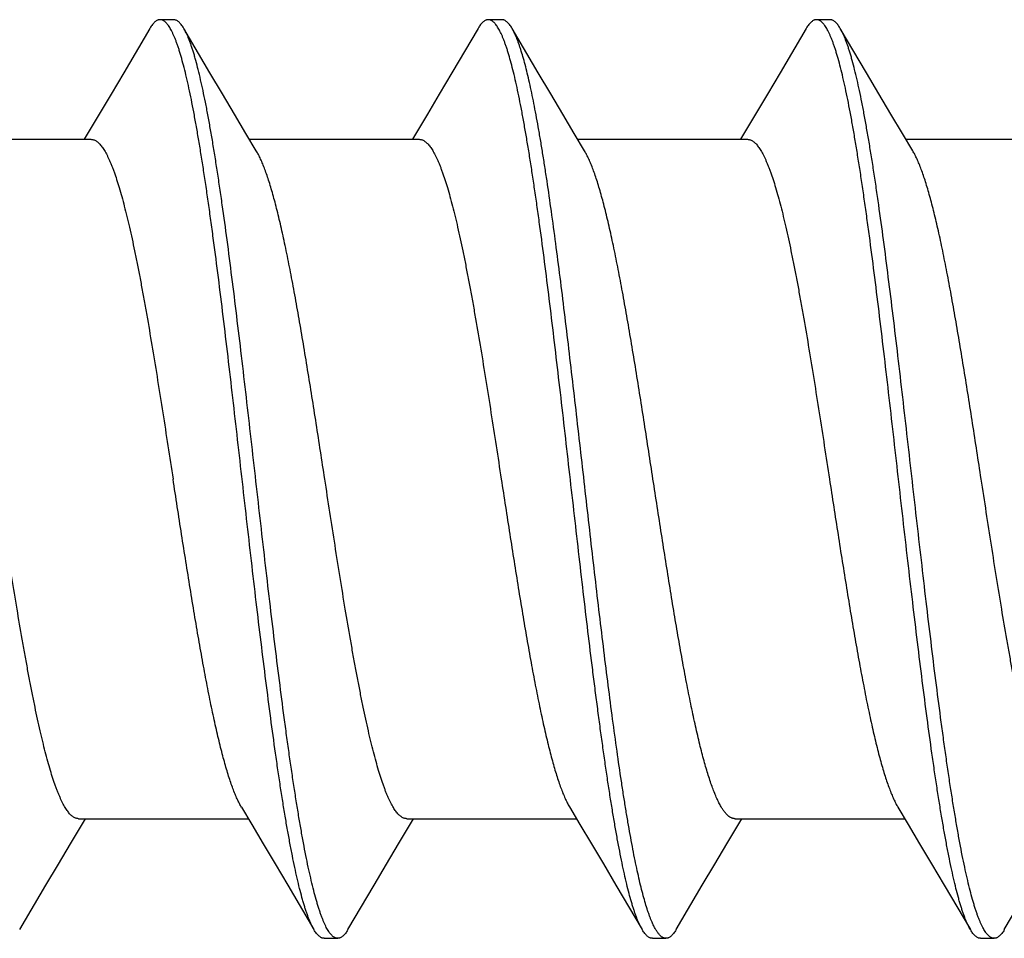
# Model space of a CAD drawing. Header units: feet. Extents: x -114 to 1432, y 355 to 669.
# Tile 64 of 195: x 175.15 to 175.556, y 453.969 to 454.348. Entities that reach past the tile are written whole.
import ezdxf

# ---------------------------------------------------------------- set-up
doc = ezdxf.new("R2010")
doc.units = ezdxf.units.FT
doc.header["$MEASUREMENT"] = 0
doc.layers.add('-HARDWARE', color=7, linetype='Continuous')

# ---------------------------------------------------------------- blocks, each defined once
blk = doc.blocks.new('2.5IN_LAGSCREW')
at = {"layer": '-HARDWARE', "color": 7}
for p, q in [((1219.39559, 512.07626), (1219.38998, 512.07626)), ((1219.53118, 512.07626), (1219.52557, 512.07626)), ((1219.66677, 512.07626), (1219.66116, 512.07626)), ((1219.4106, 512.05435), (1219.39979, 512.07268)), ((1219.54619, 512.05435), (1219.53538, 512.07268)), ((1219.68178, 512.05435), (1219.67097, 512.07268)), ((1219.36481, 512.03719), (1219.35865, 512.02684)), ((1219.5004, 512.03719), (1219.49424, 512.02684)), ((1219.63599, 512.03719), (1219.62982, 512.02684)), ((1219.29133, 512.02684), (1219.36144, 512.02684)), ((1219.42692, 512.02684), (1219.49703, 512.02684)), ((1219.56251, 512.02684), (1219.63262, 512.02684)), ((1219.6981, 512.02684), (1219.76821, 512.02684)), ((1219.55908, 511.75111), (1219.56346, 511.74376)), ((1219.35294, 511.73578), (1219.35913, 511.74617)), ((1219.35633, 511.74617), (1219.42644, 511.74617)), ((1219.48853, 511.73578), (1219.49472, 511.74617)), ((1219.49192, 511.74617), (1219.56203, 511.74617)), ((1219.62412, 511.73578), (1219.63031, 511.74617)), ((1219.62751, 511.74617), (1219.69762, 511.74617)), ((1219.44274, 511.71869), (1219.45357, 511.70032)), ((1219.57833, 511.71869), (1219.58916, 511.70032)), ((1219.71392, 511.71869), (1219.72475, 511.70032)), ((1219.58916, 511.70032), (1219.58761, 511.70344)), ((1219.45777, 511.69674), (1219.46339, 511.69674)), ((1219.59336, 511.69674), (1219.59897, 511.69674)), ((1219.72895, 511.69674), (1219.73456, 511.69674))]:
    blk.add_line(p, q, dxfattribs=at)
for points in [[(1219.38578, 512.07268), (1219.37495, 512.05431), (1219.36977, 512.04555), (1219.36481, 512.03719)], [(1219.52137, 512.07268), (1219.51054, 512.05431), (1219.50535, 512.04555), (1219.5004, 512.03719)], [(1219.65696, 512.07268), (1219.64613, 512.05431), (1219.64094, 512.04555), (1219.63599, 512.03719)], [(1219.42974, 512.02211), (1219.42547, 512.02927), (1219.42074, 512.03723), (1219.41578, 512.04558), (1219.4106, 512.05435)], [(1219.56533, 512.02211), (1219.56106, 512.02927), (1219.55633, 512.03723), (1219.55137, 512.04558), (1219.54619, 512.05435)], [(1219.70092, 512.02211), (1219.69665, 512.02927), (1219.69192, 512.03723), (1219.68696, 512.04558), (1219.68178, 512.05435)], [(1219.42362, 511.75089), (1219.42787, 511.74376), (1219.4326, 511.73581), (1219.43756, 511.72745), (1219.44274, 511.71869)], [(1219.6948, 511.75089), (1219.69905, 511.74376), (1219.70378, 511.73581), (1219.70874, 511.72745), (1219.71392, 511.71869)], [(1219.56346, 511.74376), (1219.56819, 511.73581), (1219.57315, 511.72745), (1219.57833, 511.71869)], [(1219.33199, 511.70032), (1219.3428, 511.71866), (1219.34799, 511.72742), (1219.35294, 511.73578)], [(1219.46758, 511.70032), (1219.47839, 511.71866), (1219.48358, 511.72742), (1219.48853, 511.73578)], [(1219.60317, 511.70032), (1219.61398, 511.71866), (1219.61917, 511.72742), (1219.62412, 511.73578)], [(1219.73876, 511.70032), (1219.74957, 511.71866), (1219.75476, 511.72742), (1219.75971, 511.73578)]]:
    blk.add_lwpolyline(points, dxfattribs=at)
for points, knots in [([(1219.38998, 512.07626), (1219.38989, 512.07626), (1219.38971, 512.07625), (1219.38945, 512.07621), (1219.38919, 512.07614), (1219.38883, 512.076), (1219.38838, 512.07576), (1219.38785, 512.07536), (1219.38733, 512.07485), (1219.3868, 512.07423), (1219.38628, 512.0735), (1219.38595, 512.07297), (1219.38578, 512.07268)], [0, 0, 0, 0, 0.045699, 0.091916, 0.13915, 0.187871, 0.291339, 0.405276, 0.531793, 0.672419, 0.828233, 1, 1, 1, 1]), ([(1219.45357, 511.70032), (1219.4534, 511.70062), (1219.45306, 511.70124), (1219.45256, 511.70223), (1219.45207, 511.70332), (1219.45157, 511.70451), (1219.45107, 511.70579), (1219.45058, 511.70717), (1219.45008, 511.70865), (1219.44959, 511.71021), (1219.44909, 511.71188), (1219.44841, 511.71427), (1219.44757, 511.7175), (1219.44658, 511.72164), (1219.44559, 511.72612), (1219.4446, 511.73095), (1219.44361, 511.73611), (1219.44262, 511.74159), (1219.44163, 511.74737), (1219.44063, 511.75345), (1219.43964, 511.75981), (1219.43865, 511.76644), (1219.43731, 511.77578), (1219.43563, 511.788), (1219.43366, 511.80328), (1219.43168, 511.81927), (1219.4297, 511.83582), (1219.42772, 511.8528), (1219.42508, 511.87588), (1219.42245, 511.89906), (1219.41981, 511.92212), (1219.41783, 511.93906), (1219.41585, 511.95555), (1219.41387, 511.97147), (1219.4122, 511.98429), (1219.41086, 511.99416), (1219.40987, 512.00124), (1219.40888, 512.00806), (1219.40788, 512.01463), (1219.40689, 512.02093), (1219.4059, 512.02695), (1219.40491, 512.03266), (1219.40392, 512.03807), (1219.40293, 512.04316), (1219.40194, 512.04791), (1219.40095, 512.05232), (1219.39996, 512.05638), (1219.39911, 512.05954), (1219.39844, 512.06188), (1219.39794, 512.0635), (1219.39744, 512.06503), (1219.39695, 512.06646), (1219.39645, 512.0678), (1219.39596, 512.06904), (1219.39546, 512.07018), (1219.39496, 512.07123), (1219.39447, 512.07218), (1219.39397, 512.07303), (1219.39348, 512.07378), (1219.39298, 512.07444), (1219.39249, 512.07499), (1219.39199, 512.07545), (1219.39149, 512.07581), (1219.39099, 512.07607), (1219.39048, 512.07622), (1219.39014, 512.07626), (1219.38998, 512.07626)], [0, 0, 0, 0, 0.002665, 0.005556, 0.008677, 0.012029, 0.015615, 0.019435, 0.023489, 0.027776, 0.032297, 0.037049, 0.047241, 0.05834, 0.070327, 0.083182, 0.09688, 0.111395, 0.126699, 0.142762, 0.159551, 0.177033, 0.195172, 0.233269, 0.273528, 0.315616, 0.359183, 0.403864, 0.449287, 0.540835, 0.586194, 0.630769, 0.674188, 0.716089, 0.756123, 0.775336, 0.793959, 0.811954, 0.829284, 0.845914, 0.86181, 0.87694, 0.891275, 0.904787, 0.917449, 0.92924, 0.940138, 0.950126, 0.954774, 0.959191, 0.963374, 0.967323, 0.971039, 0.97452, 0.977769, 0.980787, 0.983576, 0.986141, 0.988487, 0.990622, 0.992557, 0.994308, 0.995894, 0.997345, 0.998699, 1, 1, 1, 1]), ([(1219.39979, 512.07268), (1219.39962, 512.07297), (1219.39929, 512.0735), (1219.39876, 512.07423), (1219.39824, 512.07485), (1219.39772, 512.07536), (1219.39719, 512.07576), (1219.39666, 512.07605), (1219.39621, 512.07619), (1219.39585, 512.07625), (1219.39568, 512.07626), (1219.39559, 512.07626)], [0, 0, 0, 0, 0.171787, 0.327618, 0.46826, 0.594792, 0.70874, 0.812221, 0.908074, 0.954296, 1, 1, 1, 1]), ([(1219.52557, 512.07626), (1219.52548, 512.07626), (1219.5253, 512.07625), (1219.52504, 512.07621), (1219.52478, 512.07614), (1219.52442, 512.076), (1219.52397, 512.07576), (1219.52344, 512.07536), (1219.52292, 512.07485), (1219.52239, 512.07423), (1219.52187, 512.0735), (1219.52154, 512.07297), (1219.52137, 512.07268)], [0, 0, 0, 0, 0.045699, 0.091916, 0.13915, 0.18787, 0.29134, 0.405275, 0.531793, 0.672419, 0.828232, 1, 1, 1, 1]), ([(1219.58761, 511.70344), (1219.58745, 511.70382), (1219.58711, 511.70463), (1219.58663, 511.70589), (1219.58615, 511.70724), (1219.58566, 511.70868), (1219.58518, 511.71021), (1219.58452, 511.71243), (1219.58369, 511.71541), (1219.58273, 511.71926), (1219.58176, 511.72345), (1219.5808, 511.72796), (1219.57983, 511.7328), (1219.57886, 511.73794), (1219.57789, 511.74338), (1219.57693, 511.74912), (1219.57596, 511.75513), (1219.57499, 511.7614), (1219.57402, 511.76793), (1219.57306, 511.77469), (1219.57209, 511.78169), (1219.57112, 511.78889), (1219.57015, 511.79629), (1219.56918, 511.80387), (1219.56788, 511.8143), (1219.56626, 511.82767), (1219.56433, 511.84405), (1219.5624, 511.86077), (1219.55982, 511.88336), (1219.55726, 511.90595), (1219.55467, 511.92836), (1219.55274, 511.94475), (1219.55081, 511.96068), (1219.54888, 511.976), (1219.54725, 511.98834), (1219.54594, 511.99782), (1219.54497, 512.0046), (1219.54401, 512.01115), (1219.54304, 512.01744), (1219.54207, 512.02347), (1219.5411, 512.02922), (1219.54014, 512.03468), (1219.53917, 512.03985), (1219.5382, 512.04471), (1219.53723, 512.04924), (1219.53627, 512.05345), (1219.5353, 512.05733), (1219.53448, 512.06033), (1219.53382, 512.06257), (1219.53334, 512.06411), (1219.53285, 512.06556), (1219.53237, 512.06693), (1219.53188, 512.0682), (1219.5314, 512.06938), (1219.53092, 512.07047), (1219.53043, 512.07147), (1219.52995, 512.07237), (1219.52947, 512.07319), (1219.52898, 512.0739), (1219.5285, 512.07453), (1219.52801, 512.07506), (1219.52753, 512.07549), (1219.52704, 512.07583), (1219.52655, 512.07608), (1219.52606, 512.07623), (1219.52573, 512.07626), (1219.52557, 512.07626)], [0, 0, 0, 0, 0.003326, 0.006876, 0.010651, 0.01465, 0.018874, 0.023322, 0.032883, 0.043322, 0.054625, 0.066773, 0.079745, 0.093519, 0.108069, 0.123367, 0.139386, 0.156093, 0.173458, 0.191446, 0.210021, 0.229148, 0.248789, 0.268905, 0.289457, 0.331702, 0.37519, 0.419575, 0.464504, 0.554561, 0.598971, 0.642497, 0.684793, 0.725522, 0.764364, 0.78298, 0.80101, 0.81842, 0.835176, 0.851245, 0.866595, 0.881199, 0.895029, 0.90806, 0.920267, 0.931631, 0.942133, 0.951757, 0.956236, 0.960492, 0.964523, 0.96833, 0.971912, 0.97527, 0.978405, 0.981318, 0.984013, 0.986493, 0.988764, 0.990834, 0.992714, 0.994418, 0.995968, 0.997389, 0.998719, 1, 1, 1, 1]), ([(1219.53538, 512.07268), (1219.53521, 512.07297), (1219.53488, 512.0735), (1219.53435, 512.07423), (1219.53383, 512.07485), (1219.53331, 512.07536), (1219.53278, 512.07576), (1219.53233, 512.076), (1219.53197, 512.07614), (1219.53171, 512.07621), (1219.53144, 512.07625), (1219.53127, 512.07626), (1219.53118, 512.07626)], [0, 0, 0, 0, 0.171767, 0.327582, 0.468206, 0.594725, 0.708661, 0.812129, 0.86085, 0.908084, 0.954301, 1, 1, 1, 1]), ([(1219.66116, 512.07626), (1219.66107, 512.07626), (1219.66089, 512.07625), (1219.66063, 512.07621), (1219.66036, 512.07614), (1219.66001, 512.076), (1219.65956, 512.07576), (1219.65903, 512.07536), (1219.65851, 512.07485), (1219.65798, 512.07423), (1219.65746, 512.0735), (1219.65713, 512.07297), (1219.65696, 512.07268)], [0, 0, 0, 0, 0.045699, 0.091915, 0.13915, 0.187871, 0.29134, 0.405274, 0.531793, 0.672418, 0.828232, 1, 1, 1, 1]), ([(1219.72475, 511.70032), (1219.72458, 511.70062), (1219.72424, 511.70124), (1219.72374, 511.70223), (1219.72325, 511.70332), (1219.72275, 511.70451), (1219.72225, 511.70579), (1219.72176, 511.70717), (1219.72126, 511.70865), (1219.72077, 511.71021), (1219.72027, 511.71188), (1219.71959, 511.71427), (1219.71875, 511.7175), (1219.71776, 511.72164), (1219.71677, 511.72612), (1219.71578, 511.73095), (1219.71479, 511.73611), (1219.7138, 511.74159), (1219.71281, 511.74737), (1219.71181, 511.75345), (1219.71082, 511.75981), (1219.70983, 511.76644), (1219.70848, 511.77578), (1219.70681, 511.788), (1219.70484, 511.80328), (1219.70286, 511.81927), (1219.70088, 511.83582), (1219.6989, 511.8528), (1219.69626, 511.87588), (1219.69363, 511.89906), (1219.69098, 511.92212), (1219.68901, 511.93906), (1219.68703, 511.95555), (1219.68505, 511.97147), (1219.68338, 511.98429), (1219.68204, 511.99416), (1219.68105, 512.00124), (1219.68006, 512.00806), (1219.67906, 512.01463), (1219.67807, 512.02093), (1219.67708, 512.02695), (1219.67609, 512.03266), (1219.6751, 512.03807), (1219.67411, 512.04316), (1219.67312, 512.04791), (1219.67213, 512.05232), (1219.67114, 512.05638), (1219.67029, 512.05954), (1219.66962, 512.06188), (1219.66912, 512.0635), (1219.66862, 512.06503), (1219.66813, 512.06646), (1219.66763, 512.0678), (1219.66714, 512.06904), (1219.66664, 512.07018), (1219.66614, 512.07123), (1219.66565, 512.07218), (1219.66515, 512.07303), (1219.66466, 512.07378), (1219.66416, 512.07444), (1219.66367, 512.07499), (1219.66317, 512.07545), (1219.66267, 512.07581), (1219.66217, 512.07607), (1219.66166, 512.07622), (1219.66132, 512.07626), (1219.66116, 512.07626)], [0, 0, 0, 0, 0.002665, 0.005556, 0.008677, 0.012029, 0.015615, 0.019435, 0.023489, 0.027776, 0.032297, 0.037049, 0.047241, 0.05834, 0.070327, 0.083182, 0.09688, 0.111395, 0.126699, 0.142762, 0.159551, 0.177033, 0.195172, 0.233269, 0.273528, 0.315616, 0.359183, 0.403864, 0.449287, 0.540835, 0.586194, 0.630769, 0.674188, 0.716089, 0.756123, 0.775336, 0.793959, 0.811954, 0.829284, 0.845914, 0.86181, 0.87694, 0.891275, 0.904787, 0.917449, 0.92924, 0.940138, 0.950126, 0.954774, 0.959191, 0.963374, 0.967323, 0.971039, 0.97452, 0.977769, 0.980787, 0.983576, 0.986141, 0.988487, 0.990622, 0.992557, 0.994308, 0.995894, 0.997345, 0.998699, 1, 1, 1, 1]), ([(1219.67097, 512.07268), (1219.6708, 512.07297), (1219.67047, 512.0735), (1219.66994, 512.07423), (1219.66942, 512.07485), (1219.6689, 512.07536), (1219.66837, 512.07576), (1219.66792, 512.076), (1219.66756, 512.07614), (1219.6673, 512.07621), (1219.66703, 512.07625), (1219.66686, 512.07626), (1219.66677, 512.07626)], [0, 0, 0, 0, 0.171768, 0.327582, 0.468207, 0.594726, 0.70866, 0.812129, 0.86085, 0.908085, 0.954301, 1, 1, 1, 1]), ([(1219.46339, 511.69674), (1219.46322, 511.69674), (1219.46288, 511.69678), (1219.46237, 511.69694), (1219.46187, 511.69719), (1219.46137, 511.69755), (1219.46088, 511.69801), (1219.46038, 511.69856), (1219.45988, 511.69922), (1219.45939, 511.69997), (1219.45889, 511.70082), (1219.4584, 511.70177), (1219.4579, 511.70282), (1219.45741, 511.70397), (1219.45691, 511.70521), (1219.45641, 511.70654), (1219.45592, 511.70798), (1219.45542, 511.7095), (1219.45493, 511.71112), (1219.45425, 511.71346), (1219.4534, 511.71662), (1219.45242, 511.72068), (1219.45143, 511.72509), (1219.45043, 511.72985), (1219.44944, 511.73493), (1219.44845, 511.74034), (1219.44746, 511.74606), (1219.44647, 511.75207), (1219.44548, 511.75837), (1219.44449, 511.76494), (1219.44349, 511.77177), (1219.4425, 511.77884), (1219.44116, 511.78871), (1219.43949, 511.80154), (1219.43751, 511.81745), (1219.43553, 511.83395), (1219.43356, 511.85089), (1219.43091, 511.87395), (1219.42829, 511.89712), (1219.42564, 511.9202), (1219.42366, 511.93718), (1219.42168, 511.95374), (1219.41971, 511.96972), (1219.41773, 511.985), (1219.41606, 511.99723), (1219.41471, 512.00656), (1219.41372, 512.01319), (1219.41273, 512.01955), (1219.41174, 512.02563), (1219.41074, 512.03141), (1219.40975, 512.03689), (1219.40876, 512.04205), (1219.40777, 512.04688), (1219.40678, 512.05137), (1219.40579, 512.05551), (1219.40495, 512.05873), (1219.40427, 512.06113), (1219.40378, 512.06279), (1219.40328, 512.06436), (1219.40278, 512.06583), (1219.40229, 512.06721), (1219.40179, 512.06849), (1219.4013, 512.06968), (1219.4008, 512.07077), (1219.4003, 512.07177), (1219.39996, 512.07239), (1219.39979, 512.07268)], [0, 0, 0, 0, 0.001301, 0.002655, 0.004106, 0.005692, 0.007443, 0.009378, 0.011513, 0.013859, 0.016424, 0.019213, 0.022231, 0.02548, 0.028961, 0.032677, 0.036626, 0.040809, 0.045226, 0.049874, 0.059862, 0.07076, 0.082551, 0.095213, 0.108725, 0.12306, 0.13819, 0.154086, 0.170716, 0.188046, 0.206041, 0.224664, 0.243877, 0.283911, 0.325812, 0.369231, 0.413806, 0.459165, 0.550713, 0.596136, 0.640817, 0.684384, 0.726472, 0.766731, 0.804828, 0.822967, 0.840449, 0.857238, 0.873301, 0.888605, 0.90312, 0.916818, 0.929673, 0.94166, 0.952759, 0.962951, 0.967703, 0.972224, 0.976511, 0.980565, 0.984385, 0.987971, 0.991323, 0.994444, 0.997335, 1, 1, 1, 1]), ([(1219.59323, 511.70344), (1219.59307, 511.7038), (1219.59276, 511.70454), (1219.59231, 511.70571), (1219.59186, 511.70695), (1219.59124, 511.70877), (1219.59047, 511.71123), (1219.58957, 511.71442), (1219.58867, 511.71791), (1219.58777, 511.7217), (1219.58687, 511.72577), (1219.58597, 511.73013), (1219.58507, 511.73476), (1219.58417, 511.73966), (1219.58326, 511.74481), (1219.58236, 511.75022), (1219.58146, 511.75586), (1219.58023, 511.76383), (1219.57871, 511.77431), (1219.57691, 511.78747), (1219.57511, 511.80132), (1219.57331, 511.81576), (1219.57151, 511.8307), (1219.56971, 511.84604), (1219.5673, 511.86695), (1219.56491, 511.88803), (1219.5625, 511.90911), (1219.5607, 511.92476), (1219.5589, 511.94014), (1219.5571, 511.95515), (1219.5553, 511.96967), (1219.5535, 511.98361), (1219.5517, 511.99687), (1219.55018, 512.00745), (1219.54895, 512.0155), (1219.54805, 512.02121), (1219.54715, 512.02668), (1219.54625, 512.03191), (1219.54534, 512.03688), (1219.54444, 512.04159), (1219.54354, 512.04602), (1219.54264, 512.05018), (1219.54174, 512.05405), (1219.54084, 512.05762), (1219.53994, 512.0609), (1219.53917, 512.06343), (1219.53855, 512.06531), (1219.5381, 512.0666), (1219.53765, 512.06781), (1219.5372, 512.06894), (1219.53675, 512.06999), (1219.5363, 512.07096), (1219.53585, 512.07185), (1219.53553, 512.07242), (1219.53538, 512.07268)], [0, 0, 0, 0, 0.003141, 0.00648, 0.010018, 0.013754, 0.021819, 0.030672, 0.040303, 0.050701, 0.061852, 0.073739, 0.086345, 0.09965, 0.113632, 0.128269, 0.143536, 0.159408, 0.192858, 0.228394, 0.265773, 0.304738, 0.345022, 0.386345, 0.428423, 0.513674, 0.556257, 0.598419, 0.639867, 0.680315, 0.719484, 0.757105, 0.792918, 0.826679, 0.842718, 0.85816, 0.872978, 0.887149, 0.900648, 0.913455, 0.925548, 0.93691, 0.947524, 0.957374, 0.966449, 0.974739, 0.978588, 0.982238, 0.98569, 0.988944, 0.992, 0.99486, 0.997526, 1, 1, 1, 1]), ([(1219.73456, 511.69674), (1219.7344, 511.69674), (1219.73406, 511.69678), (1219.73355, 511.69694), (1219.73305, 511.69719), (1219.73255, 511.69755), (1219.73205, 511.69801), (1219.73156, 511.69856), (1219.73106, 511.69922), (1219.73057, 511.69997), (1219.73007, 511.70082), (1219.72958, 511.70177), (1219.72908, 511.70282), (1219.72858, 511.70397), (1219.72809, 511.70521), (1219.72759, 511.70654), (1219.7271, 511.70798), (1219.7266, 511.7095), (1219.7261, 511.71112), (1219.72543, 511.71346), (1219.72458, 511.71662), (1219.72359, 511.72068), (1219.7226, 511.72509), (1219.72161, 511.72985), (1219.72062, 511.73493), (1219.71963, 511.74034), (1219.71864, 511.74606), (1219.71765, 511.75207), (1219.71666, 511.75837), (1219.71566, 511.76494), (1219.71467, 511.77177), (1219.71368, 511.77884), (1219.71234, 511.78871), (1219.71067, 511.80154), (1219.70869, 511.81745), (1219.70671, 511.83395), (1219.70474, 511.85089), (1219.70209, 511.87395), (1219.69946, 511.89712), (1219.69682, 511.9202), (1219.69484, 511.93718), (1219.69286, 511.95374), (1219.69088, 511.96972), (1219.68891, 511.985), (1219.68724, 511.99723), (1219.68589, 512.00656), (1219.6849, 512.01319), (1219.68391, 512.01955), (1219.68291, 512.02563), (1219.68192, 512.03141), (1219.68093, 512.03689), (1219.67994, 512.04205), (1219.67895, 512.04688), (1219.67796, 512.05137), (1219.67697, 512.05551), (1219.67613, 512.05873), (1219.67545, 512.06113), (1219.67495, 512.06279), (1219.67446, 512.06436), (1219.67396, 512.06583), (1219.67347, 512.06721), (1219.67297, 512.06849), (1219.67247, 512.06968), (1219.67198, 512.07077), (1219.67148, 512.07177), (1219.67114, 512.07239), (1219.67097, 512.07268)], [0, 0, 0, 0, 0.001301, 0.002655, 0.004106, 0.005692, 0.007443, 0.009378, 0.011513, 0.013859, 0.016424, 0.019213, 0.022231, 0.02548, 0.028961, 0.032677, 0.036626, 0.040809, 0.045226, 0.049874, 0.059862, 0.07076, 0.082551, 0.095213, 0.108725, 0.12306, 0.13819, 0.154086, 0.170716, 0.188046, 0.206041, 0.224664, 0.243877, 0.283911, 0.325812, 0.369231, 0.413806, 0.459165, 0.550713, 0.596136, 0.640817, 0.684384, 0.726472, 0.766731, 0.804828, 0.822967, 0.840449, 0.857238, 0.873301, 0.888605, 0.90312, 0.916818, 0.929673, 0.94166, 0.952759, 0.962951, 0.967703, 0.972224, 0.976511, 0.980565, 0.984385, 0.987971, 0.991323, 0.994444, 0.997335, 1, 1, 1, 1]), ([(1219.36144, 512.02684), (1219.36162, 512.02684), (1219.36198, 512.02681), (1219.36251, 512.02668), (1219.36305, 512.02646), (1219.36358, 512.02616), (1219.36411, 512.02578), (1219.36464, 512.02531), (1219.36517, 512.02476), (1219.3657, 512.02413), (1219.36623, 512.02341), (1219.36676, 512.02262), (1219.36729, 512.02174), (1219.36782, 512.02078), (1219.36834, 512.01973), (1219.36887, 512.01861), (1219.3694, 512.01741), (1219.36993, 512.01613), (1219.37046, 512.01478), (1219.37118, 512.01282), (1219.37208, 512.01018), (1219.37313, 512.00679), (1219.37419, 512.0031), (1219.37525, 511.99914), (1219.3763, 511.9949), (1219.37736, 511.99041), (1219.37842, 511.98566), (1219.37947, 511.98067), (1219.38053, 511.97546), (1219.38159, 511.97004), (1219.38265, 511.96441), (1219.3837, 511.95859), (1219.38513, 511.95051), (1219.38691, 511.94004), (1219.38902, 511.92711), (1219.39112, 511.91379), (1219.39323, 511.90021), (1219.39464, 511.89109), (1219.39534, 511.8865)], [0, 0, 0, 0, 0.003625, 0.007342, 0.011232, 0.015371, 0.019817, 0.02462, 0.029816, 0.035434, 0.041496, 0.048019, 0.055015, 0.062492, 0.070456, 0.078913, 0.087863, 0.097308, 0.107248, 0.117681, 0.140014, 0.164281, 0.190444, 0.218455, 0.24826, 0.279799, 0.313003, 0.347801, 0.384116, 0.421866, 0.460965, 0.501325, 0.542853, 0.629022, 0.718672, 0.810966, 0.905036, 1, 1, 1, 1]), ([(1219.49703, 512.02684), (1219.49721, 512.02684), (1219.49757, 512.02681), (1219.4981, 512.02668), (1219.49864, 512.02646), (1219.49917, 512.02616), (1219.4997, 512.02578), (1219.50023, 512.02531), (1219.50076, 512.02476), (1219.50129, 512.02413), (1219.50182, 512.02341), (1219.50235, 512.02262), (1219.50288, 512.02174), (1219.5034, 512.02078), (1219.50393, 512.01973), (1219.50446, 512.01861), (1219.50499, 512.01741), (1219.50552, 512.01613), (1219.50605, 512.01478), (1219.50677, 512.01282), (1219.50767, 512.01018), (1219.50872, 512.00679), (1219.50978, 512.0031), (1219.51084, 511.99914), (1219.51189, 511.9949), (1219.51295, 511.99041), (1219.51401, 511.98566), (1219.51506, 511.98067), (1219.51612, 511.97546), (1219.51718, 511.97004), (1219.51824, 511.96441), (1219.51929, 511.95859), (1219.52072, 511.95051), (1219.5225, 511.94004), (1219.5246, 511.92711), (1219.52671, 511.91379), (1219.52882, 511.90021), (1219.53022, 511.89109), (1219.53093, 511.8865)], [0, 0, 0, 0, 0.003625, 0.007342, 0.011232, 0.015371, 0.019817, 0.02462, 0.029816, 0.035434, 0.041496, 0.048019, 0.055015, 0.062492, 0.070456, 0.078913, 0.087863, 0.097308, 0.107248, 0.117681, 0.140014, 0.164281, 0.190444, 0.218455, 0.24826, 0.279799, 0.313003, 0.347801, 0.384116, 0.421866, 0.460966, 0.501325, 0.542853, 0.629022, 0.718672, 0.810966, 0.905036, 1, 1, 1, 1]), ([(1219.63262, 512.02684), (1219.6328, 512.02684), (1219.63316, 512.02681), (1219.63369, 512.02668), (1219.63423, 512.02646), (1219.63476, 512.02616), (1219.63529, 512.02578), (1219.63582, 512.02531), (1219.63635, 512.02476), (1219.63688, 512.02413), (1219.63741, 512.02341), (1219.63794, 512.02262), (1219.63847, 512.02174), (1219.63899, 512.02078), (1219.63952, 512.01973), (1219.64005, 512.01861), (1219.64058, 512.01741), (1219.64111, 512.01613), (1219.64164, 512.01478), (1219.64236, 512.01282), (1219.64326, 512.01018), (1219.64431, 512.00679), (1219.64537, 512.0031), (1219.64643, 511.99914), (1219.64748, 511.9949), (1219.64854, 511.99041), (1219.6496, 511.98566), (1219.65065, 511.98067), (1219.65171, 511.97546), (1219.65277, 511.97004), (1219.65382, 511.96441), (1219.65488, 511.95859), (1219.65631, 511.95051), (1219.65809, 511.94004), (1219.66019, 511.92711), (1219.6623, 511.91379), (1219.66441, 511.90021), (1219.66581, 511.89109), (1219.66652, 511.8865)], [0, 0, 0, 0, 0.003625, 0.007342, 0.011232, 0.015371, 0.019817, 0.02462, 0.029816, 0.035434, 0.041496, 0.048019, 0.055015, 0.062492, 0.070456, 0.078913, 0.087863, 0.097308, 0.107248, 0.117681, 0.140014, 0.164281, 0.190444, 0.218455, 0.24826, 0.279799, 0.313003, 0.347801, 0.384116, 0.421866, 0.460966, 0.501325, 0.542853, 0.629022, 0.718672, 0.810966, 0.905036, 1, 1, 1, 1]), ([(1219.45802, 511.8865), (1219.45685, 511.89413), (1219.4551, 511.90551), (1219.45274, 511.92057), (1219.45098, 511.93156), (1219.44921, 511.94226), (1219.44745, 511.95258), (1219.44569, 511.96246), (1219.44393, 511.97183), (1219.44244, 511.97929), (1219.44125, 511.98496), (1219.44036, 511.98896), (1219.43948, 511.9928), (1219.4386, 511.99646), (1219.43772, 511.99993), (1219.43684, 512.00322), (1219.43596, 512.0063), (1219.43507, 512.00919), (1219.43419, 512.01187), (1219.43331, 512.01435), (1219.43243, 512.0166), (1219.43155, 512.01864), (1219.43067, 512.02047), (1219.43005, 512.02159), (1219.42974, 512.02211)], [0, 0, 0, 0, 0.166713, 0.248705, 0.329069, 0.407282, 0.482834, 0.555238, 0.624027, 0.688765, 0.719486, 0.749045, 0.777396, 0.804498, 0.830311, 0.854798, 0.877927, 0.899668, 0.919997, 0.938894, 0.956344, 0.972342, 0.986889, 1, 1, 1, 1]), ([(1219.59361, 511.8865), (1219.59244, 511.89413), (1219.59069, 511.90551), (1219.58833, 511.92057), (1219.58657, 511.93156), (1219.5848, 511.94226), (1219.58304, 511.95258), (1219.58128, 511.96246), (1219.57952, 511.97183), (1219.57803, 511.97929), (1219.57684, 511.98496), (1219.57595, 511.98896), (1219.57507, 511.9928), (1219.57419, 511.99646), (1219.57331, 511.99993), (1219.57243, 512.00322), (1219.57154, 512.0063), (1219.57066, 512.00919), (1219.56978, 512.01187), (1219.5689, 512.01435), (1219.56802, 512.0166), (1219.56714, 512.01864), (1219.56626, 512.02047), (1219.56564, 512.02159), (1219.56533, 512.02211)], [0, 0, 0, 0, 0.166713, 0.248705, 0.329069, 0.407282, 0.482834, 0.555238, 0.624027, 0.688765, 0.719486, 0.749045, 0.777396, 0.804498, 0.830311, 0.854798, 0.877927, 0.899668, 0.919997, 0.938894, 0.956344, 0.972342, 0.986889, 1, 1, 1, 1]), ([(1219.7292, 511.8865), (1219.72803, 511.89413), (1219.72628, 511.90551), (1219.72392, 511.92057), (1219.72215, 511.93156), (1219.72039, 511.94226), (1219.71863, 511.95258), (1219.71687, 511.96246), (1219.71511, 511.97183), (1219.71362, 511.97929), (1219.71243, 511.98496), (1219.71154, 511.98896), (1219.71066, 511.9928), (1219.70978, 511.99646), (1219.7089, 511.99993), (1219.70802, 512.00322), (1219.70713, 512.0063), (1219.70625, 512.00919), (1219.70537, 512.01187), (1219.70449, 512.01435), (1219.70361, 512.0166), (1219.70273, 512.01864), (1219.70185, 512.02047), (1219.70123, 512.02159), (1219.70092, 512.02211)], [0, 0, 0, 0, 0.166713, 0.248705, 0.329069, 0.407282, 0.482834, 0.555238, 0.624027, 0.688765, 0.719486, 0.749045, 0.777396, 0.804498, 0.830311, 0.854798, 0.877927, 0.899668, 0.919997, 0.938894, 0.956344, 0.972342, 0.986889, 1, 1, 1, 1]), ([(1219.35633, 511.74617), (1219.35615, 511.74617), (1219.35579, 511.7462), (1219.35526, 511.74633), (1219.35472, 511.74654), (1219.35419, 511.74684), (1219.35366, 511.74722), (1219.35313, 511.74769), (1219.3526, 511.74824), (1219.35207, 511.74887), (1219.35154, 511.74959), (1219.35101, 511.75039), (1219.35049, 511.75127), (1219.34996, 511.75223), (1219.34943, 511.75327), (1219.3489, 511.75439), (1219.34837, 511.75559), (1219.34784, 511.75687), (1219.34731, 511.75823), (1219.34659, 511.76018), (1219.34569, 511.76282), (1219.34464, 511.76622), (1219.34358, 511.7699), (1219.34253, 511.77387), (1219.34147, 511.7781), (1219.34041, 511.7826), (1219.33936, 511.78734), (1219.3383, 511.79233), (1219.33724, 511.79754), (1219.33618, 511.80297), (1219.33513, 511.8086), (1219.33407, 511.81441), (1219.33264, 511.82249), (1219.33086, 511.83296), (1219.32876, 511.84589), (1219.32665, 511.85921), (1219.32454, 511.87279), (1219.32314, 511.88192), (1219.32243, 511.8865)], [0, 0, 0, 0, 0.003625, 0.007342, 0.011232, 0.015371, 0.019817, 0.02462, 0.029816, 0.035434, 0.041496, 0.048019, 0.055015, 0.062492, 0.070456, 0.078913, 0.087863, 0.097308, 0.107248, 0.117681, 0.140014, 0.164281, 0.190444, 0.218455, 0.24826, 0.279799, 0.313003, 0.347801, 0.384116, 0.421866, 0.460966, 0.501325, 0.542853, 0.629022, 0.718672, 0.810966, 0.905036, 1, 1, 1, 1]), ([(1219.42362, 511.75089), (1219.42331, 511.75141), (1219.42269, 511.75254), (1219.42181, 511.75436), (1219.42093, 511.7564), (1219.42005, 511.75866), (1219.41917, 511.76113), (1219.41829, 511.76381), (1219.41741, 511.7667), (1219.41653, 511.76979), (1219.41564, 511.77307), (1219.41476, 511.77655), (1219.41388, 511.7802), (1219.413, 511.78404), (1219.41211, 511.78805), (1219.41092, 511.79371), (1219.40943, 511.80117), (1219.40767, 511.81054), (1219.40591, 511.82042), (1219.40415, 511.83074), (1219.40239, 511.84144), (1219.40063, 511.85244), (1219.39826, 511.86749), (1219.39651, 511.87887), (1219.39534, 511.8865)], [0, 0, 0, 0, 0.013111, 0.027658, 0.043656, 0.061106, 0.080003, 0.100332, 0.122073, 0.145202, 0.169689, 0.195502, 0.222604, 0.250955, 0.280514, 0.311235, 0.375973, 0.444762, 0.517166, 0.592718, 0.670931, 0.751295, 0.833287, 1, 1, 1, 1]), ([(1219.49192, 511.74617), (1219.49174, 511.74617), (1219.49138, 511.7462), (1219.49085, 511.74633), (1219.49031, 511.74654), (1219.48978, 511.74684), (1219.48925, 511.74722), (1219.48872, 511.74769), (1219.48819, 511.74824), (1219.48766, 511.74887), (1219.48713, 511.74959), (1219.4866, 511.75039), (1219.48608, 511.75127), (1219.48555, 511.75223), (1219.48502, 511.75327), (1219.48449, 511.75439), (1219.48396, 511.75559), (1219.48343, 511.75687), (1219.4829, 511.75823), (1219.48218, 511.76018), (1219.48128, 511.76282), (1219.48023, 511.76622), (1219.47917, 511.7699), (1219.47812, 511.77387), (1219.47706, 511.7781), (1219.476, 511.7826), (1219.47495, 511.78734), (1219.47389, 511.79233), (1219.47283, 511.79754), (1219.47177, 511.80297), (1219.47072, 511.8086), (1219.46966, 511.81441), (1219.46823, 511.82249), (1219.46645, 511.83296), (1219.46435, 511.84589), (1219.46224, 511.85921), (1219.46013, 511.87279), (1219.45873, 511.88192), (1219.45802, 511.8865)], [0, 0, 0, 0, 0.003625, 0.007342, 0.011232, 0.015371, 0.019817, 0.02462, 0.029816, 0.035434, 0.041496, 0.048019, 0.055015, 0.062492, 0.070456, 0.078913, 0.087863, 0.097308, 0.107248, 0.117681, 0.140014, 0.164281, 0.190444, 0.218455, 0.24826, 0.279799, 0.313003, 0.347801, 0.384116, 0.421866, 0.460966, 0.501325, 0.542853, 0.629022, 0.718672, 0.810966, 0.905036, 1, 1, 1, 1]), ([(1219.53093, 511.8865), (1219.5321, 511.87891), (1219.53384, 511.86758), (1219.53619, 511.85259), (1219.53794, 511.84164), (1219.5397, 511.83098), (1219.54145, 511.8207), (1219.5432, 511.81085), (1219.54495, 511.8015), (1219.54643, 511.79406), (1219.54763, 511.78841), (1219.54851, 511.7844), (1219.54938, 511.78057), (1219.55026, 511.77691), (1219.55114, 511.77343), (1219.55202, 511.77014), (1219.55289, 511.76705), (1219.55377, 511.76415), (1219.55465, 511.76145), (1219.55553, 511.75897), (1219.5564, 511.75669), (1219.55728, 511.75463), (1219.55815, 511.75278), (1219.55877, 511.75164), (1219.55908, 511.75111)], [0, 0, 0, 0, 0.166257, 0.248037, 0.328209, 0.406255, 0.481671, 0.553975, 0.622706, 0.68743, 0.718163, 0.747746, 0.776135, 0.803287, 0.829164, 0.853728, 0.876947, 0.898793, 0.919239, 0.938265, 0.955858, 0.972008, 0.986719, 1, 1, 1, 1]), ([(1219.62176, 511.75111), (1219.62145, 511.75164), (1219.62084, 511.75278), (1219.61996, 511.75463), (1219.61908, 511.75669), (1219.61821, 511.75897), (1219.61733, 511.76145), (1219.61645, 511.76415), (1219.61558, 511.76705), (1219.6147, 511.77014), (1219.61382, 511.77343), (1219.61294, 511.77691), (1219.61206, 511.78057), (1219.61119, 511.7844), (1219.61031, 511.78841), (1219.60912, 511.79406), (1219.60763, 511.8015), (1219.60588, 511.81085), (1219.60413, 511.8207), (1219.60238, 511.83098), (1219.60063, 511.84164), (1219.59887, 511.85259), (1219.59652, 511.86758), (1219.59478, 511.87891), (1219.59361, 511.8865)], [0, 0, 0, 0, 0.013281, 0.027992, 0.044142, 0.061735, 0.080761, 0.101207, 0.123053, 0.146272, 0.170836, 0.196713, 0.223865, 0.252254, 0.281837, 0.31257, 0.377294, 0.446025, 0.518329, 0.593745, 0.671791, 0.751963, 0.833743, 1, 1, 1, 1]), ([(1219.66652, 511.8865), (1219.66769, 511.87887), (1219.66944, 511.86749), (1219.6718, 511.85244), (1219.67357, 511.84144), (1219.67533, 511.83074), (1219.67709, 511.82042), (1219.67885, 511.81054), (1219.68061, 511.80117), (1219.6821, 511.79371), (1219.68329, 511.78805), (1219.68418, 511.78404), (1219.68506, 511.7802), (1219.68594, 511.77655), (1219.68682, 511.77307), (1219.6877, 511.76979), (1219.68859, 511.7667), (1219.68947, 511.76381), (1219.69035, 511.76113), (1219.69123, 511.75866), (1219.69211, 511.7564), (1219.69299, 511.75436), (1219.69387, 511.75254), (1219.69449, 511.75141), (1219.6948, 511.75089)], [0, 0, 0, 0, 0.166713, 0.248705, 0.329069, 0.407282, 0.482834, 0.555238, 0.624027, 0.688765, 0.719486, 0.749045, 0.777396, 0.804498, 0.830311, 0.854798, 0.877927, 0.899668, 0.919997, 0.938894, 0.956344, 0.972342, 0.986889, 1, 1, 1, 1]), ([(1219.7631, 511.74617), (1219.76292, 511.74617), (1219.76256, 511.7462), (1219.76203, 511.74633), (1219.76149, 511.74654), (1219.76096, 511.74684), (1219.76043, 511.74722), (1219.7599, 511.74769), (1219.75937, 511.74824), (1219.75884, 511.74887), (1219.75831, 511.74959), (1219.75778, 511.75039), (1219.75725, 511.75127), (1219.75673, 511.75223), (1219.7562, 511.75327), (1219.75567, 511.75439), (1219.75514, 511.75559), (1219.75461, 511.75687), (1219.75408, 511.75823), (1219.75336, 511.76018), (1219.75246, 511.76282), (1219.75141, 511.76622), (1219.75035, 511.7699), (1219.74929, 511.77387), (1219.74824, 511.7781), (1219.74718, 511.7826), (1219.74612, 511.78734), (1219.74507, 511.79233), (1219.74401, 511.79754), (1219.74295, 511.80297), (1219.7419, 511.8086), (1219.74084, 511.81441), (1219.73941, 511.82249), (1219.73763, 511.83296), (1219.73553, 511.84589), (1219.73342, 511.85921), (1219.73131, 511.87279), (1219.72991, 511.88192), (1219.7292, 511.8865)], [0, 0, 0, 0, 0.003625, 0.007342, 0.011232, 0.015371, 0.019817, 0.02462, 0.029816, 0.035434, 0.041496, 0.048019, 0.055015, 0.062492, 0.070456, 0.078913, 0.087863, 0.097308, 0.107248, 0.117681, 0.140014, 0.164281, 0.190444, 0.218455, 0.24826, 0.279799, 0.313003, 0.347801, 0.384116, 0.421866, 0.460966, 0.501325, 0.542853, 0.629022, 0.718672, 0.810966, 0.905036, 1, 1, 1, 1]), ([(1219.62751, 511.74617), (1219.62739, 511.74617), (1219.62715, 511.74618), (1219.62679, 511.74624), (1219.62643, 511.74634), (1219.62593, 511.74652), (1219.62532, 511.74686), (1219.6246, 511.74742), (1219.62388, 511.74812), (1219.62316, 511.74898), (1219.62244, 511.74999), (1219.62199, 511.75072), (1219.62176, 511.75111)], [0, 0, 0, 0, 0.045505, 0.091538, 0.13861, 0.187197, 0.290505, 0.404429, 0.531072, 0.671923, 0.828011, 1, 1, 1, 1]), ([(1219.59897, 511.69674), (1219.59885, 511.69674), (1219.59861, 511.69676), (1219.59825, 511.69684), (1219.59789, 511.69698), (1219.59753, 511.69716), (1219.59717, 511.6974), (1219.59681, 511.69769), (1219.59645, 511.69804), (1219.59609, 511.69843), (1219.59573, 511.69888), (1219.59537, 511.69938), (1219.59501, 511.69993), (1219.59465, 511.70053), (1219.59429, 511.70118), (1219.5938, 511.70215), (1219.59345, 511.70291), (1219.59323, 511.70344)], [0, 0, 0, 0, 0.039027, 0.078877, 0.120323, 0.164051, 0.210646, 0.260589, 0.314265, 0.371984, 0.433988, 0.500473, 0.571589, 0.647458, 0.728175, 0.813808, 1, 1, 1, 1]), ([(1219.45777, 511.69674), (1219.45768, 511.69674), (1219.45751, 511.69675), (1219.45724, 511.6968), (1219.45698, 511.69687), (1219.45662, 511.697), (1219.45617, 511.69725), (1219.45565, 511.69765), (1219.45512, 511.69816), (1219.4546, 511.69878), (1219.45407, 511.6995), (1219.45374, 511.70004), (1219.45357, 511.70032)], [0, 0, 0, 0, 0.045699, 0.091915, 0.13915, 0.187871, 0.29134, 0.405274, 0.531793, 0.672418, 0.828232, 1, 1, 1, 1]), ([(1219.46758, 511.70032), (1219.46742, 511.70004), (1219.46708, 511.6995), (1219.46656, 511.69878), (1219.46604, 511.69816), (1219.46551, 511.69765), (1219.46498, 511.69725), (1219.46453, 511.697), (1219.46418, 511.69687), (1219.46391, 511.6968), (1219.46365, 511.69675), (1219.46347, 511.69674), (1219.46339, 511.69674)], [0, 0, 0, 0, 0.171768, 0.327582, 0.468207, 0.594726, 0.70866, 0.812129, 0.86085, 0.908085, 0.954301, 1, 1, 1, 1]), ([(1219.59336, 511.69674), (1219.59327, 511.69674), (1219.5931, 511.69675), (1219.59283, 511.6968), (1219.59257, 511.69687), (1219.59221, 511.697), (1219.59176, 511.69725), (1219.59124, 511.69765), (1219.59071, 511.69816), (1219.59019, 511.69878), (1219.58966, 511.6995), (1219.58933, 511.70004), (1219.58916, 511.70032)], [0, 0, 0, 0, 0.045699, 0.091916, 0.13915, 0.187871, 0.29134, 0.405277, 0.531796, 0.672419, 0.828231, 1, 1, 1, 1]), ([(1219.60317, 511.70032), (1219.603, 511.70004), (1219.60267, 511.6995), (1219.60215, 511.69878), (1219.60163, 511.69816), (1219.6011, 511.69765), (1219.60057, 511.69725), (1219.60012, 511.697), (1219.59977, 511.69687), (1219.5995, 511.6968), (1219.59924, 511.69675), (1219.59906, 511.69674), (1219.59897, 511.69674)], [0, 0, 0, 0, 0.171768, 0.327581, 0.468207, 0.594725, 0.70866, 0.81213, 0.86085, 0.908084, 0.954301, 1, 1, 1, 1]), ([(1219.72895, 511.69674), (1219.72886, 511.69674), (1219.72869, 511.69675), (1219.72833, 511.69681), (1219.72788, 511.69696), (1219.72735, 511.69725), (1219.72682, 511.69765), (1219.7263, 511.69816), (1219.72578, 511.69878), (1219.72525, 511.6995), (1219.72492, 511.70004), (1219.72475, 511.70032)], [0, 0, 0, 0, 0.045704, 0.091926, 0.187779, 0.29126, 0.405209, 0.53174, 0.672382, 0.828213, 1, 1, 1, 1]), ([(1219.73876, 511.70032), (1219.73859, 511.70004), (1219.73826, 511.6995), (1219.73774, 511.69878), (1219.73721, 511.69816), (1219.73669, 511.69765), (1219.73616, 511.69725), (1219.73571, 511.697), (1219.73536, 511.69687), (1219.73509, 511.6968), (1219.73483, 511.69675), (1219.73465, 511.69674), (1219.73456, 511.69674)], [0, 0, 0, 0, 0.171767, 0.327581, 0.468207, 0.594724, 0.708661, 0.812129, 0.86085, 0.908084, 0.954301, 1, 1, 1, 1])]:
    blk.add_open_spline(points, degree=3, knots=knots, dxfattribs=at)

msp = doc.modelspace()

# ---------------------------------------------------------------- block references
at = {"layer": '-HARDWARE'}
msp.add_blockref('2.5IN_LAGSCREW', (-1044.18232, -57.72811), dxfattribs=at)

doc.saveas('drawing.dxf')
